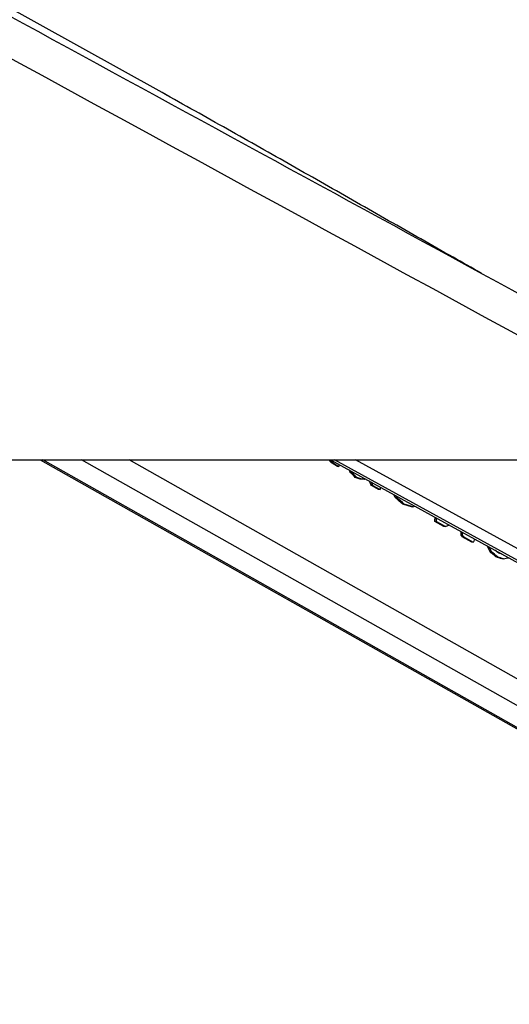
# Model space of a CAD drawing. Header units: millimetres. Extents: x 20 to 23339, y 40 to 19992.
# Tile 34 of 154: x 6322 to 6504, y 6410 to 6776. Entities that reach past the tile are written whole.
import ezdxf

# ---------------------------------------------------------------- set-up
doc = ezdxf.new("R2010")
doc.units = ezdxf.units.MM
doc.header["$LTSCALE"] = 2
doc.layers.add('COMPONENT_GEOMETRY', color=7, linetype='Continuous')
doc.styles.add('SLDTEXTSTYLE0', font='TXT', dxfattribs={"width": 0.75})
doc.dimstyles.new('SLDDIMSTYLE0', dxfattribs={"dimtxt": 100, "dimasz": 6.604, "dimexe": 0, "dimexo": 0.0625, "dimgap": 25, "dimtad": 0, "dimtih": 1, "dimtoh": 1, "dimdec": 0, "dimrnd": 1e-09, "dimzin": 12, "dimdsep": 46, "dimtxsty": 'SLDTEXTSTYLE0', "dimsah": 1, "dimcen": 0.09, "dimadec": 0, "dimazin": 3, "dimtfac": 1, "dimtdec": 0, "dimtofl": 0, "dimtmove": 0, "dimatfit": 3, "dimfxl": 1, "dimfrac": 2, "dimtolj": 1, "dimtzin": 12, "dimarcsym": 0})

# ---------------------------------------------------------------- blocks, each defined once
blk = doc.blocks.new('_D_4')
at = {"layer": 'COMPONENT_GEOMETRY', "color": 7}
for p, q in [((6638.52, 7959.49), (1620.27, 7959.49)), ((1626.62, 7959.49), (1626.62, 5191.33)), ((1426.55, 5171.02), (1396.09, 5171.02)), ((1396.09, 5171.02), (1396.09, 5012.27)), ((1826.69, 5171.02), (1857.16, 5171.02)), ((1857.16, 5171.02), (1857.16, 5012.27)), ((1396.09, 5012.27), (1426.55, 5012.27)), ((1857.16, 5012.27), (1826.69, 5012.27)), ((1626.62, 2094.49), (1626.62, 4862.65)), ((6459.75, 2094.49), (1620.27, 2094.49))]:
    blk.add_line(p, q, dxfattribs=at)
for points in [[(1626.62, 7959.49), (1625.61, 7952.89), (1627.64, 7952.89)], [(1626.62, 2094.49), (1627.64, 2101.1), (1625.61, 2101.1)]]:
    blk.add_solid(points, dxfattribs=at)
at = {"layer": 'COMPONENT_GEOMETRY', "color": 7, "char_height": 100, "attachment_point": 1, "style": 'SLDTEXTSTYLE0'}
for s, insert in [('9\'7.45"', (1426.55, 5141.18)), ('2933mm', (1353.85, 4991.56))]:
    blk.add_mtext(s, dxfattribs=dict(at, insert=insert))

msp = doc.modelspace()

# ---------------------------------------------------------------- linework, layer by layer
at = {"color": 7, "linetype": 'Continuous', "lineweight": 25}
for p, q in [((6374.84, 6748.91), (4581.99, 7744.75)), ((6376.75, 6747.85), (6374.84, 6748.91)), ((4051.92, 6612.47), (6591.82, 6612.47)), ((6329.53, 6612.47), (6572.01, 6475.53)), ((6437.75, 6611.88), (6437.18, 6611.88)), ((6437.42, 6612.47), (6527.99, 6562.64)), ((6438.6, 6611.12), (6438.03, 6611.12)), ((6440.02, 6610), (6438.03, 6611.12)), ((6438.6, 6611.12), (6440.58, 6610)), ((6440.58, 6610), (6440.78, 6610.62)), ((6440.58, 6610), (6440.02, 6610)), ((6445.36, 6607.76), (6444.8, 6607.76)), ((6447.23, 6605.87), (6446.66, 6605.87)), ((6448.67, 6605.3), (6448.11, 6605.3)), ((6450.05, 6605.22), (6449.48, 6605.22)), ((6451.93, 6604.48), (6451.93, 6604.48)), ((6453.23, 6602.86), (6452.66, 6602.86)), ((6455.35, 6601.34), (6452.66, 6602.86)), ((6453.23, 6602.86), (6455.91, 6601.34)), ((6455.91, 6601.34), (6455.35, 6601.34)), ((6455.91, 6601.34), (6456.17, 6602.15)), ((6462.07, 6598.36), (6461.51, 6598.36)), ((6464.86, 6595.91), (6464.3, 6595.91)), ((6468.1, 6594.96), (6467.54, 6594.96)), ((6476.8, 6589.54), (6476.23, 6589.54)), ((6479.59, 6587.65), (6476.23, 6589.54)), ((6476.8, 6589.54), (6480.15, 6587.65)), ((6480.15, 6587.65), (6479.59, 6587.65)), ((6486.54, 6585.25), (6485.97, 6585.25)), ((6486.6, 6584.29), (6486.03, 6584.29)), ((6487, 6583.79), (6486.43, 6583.79)), ((6489.95, 6581.8), (6486.43, 6583.79)), ((6487, 6583.79), (6490.52, 6581.8)), ((6490.52, 6581.8), (6489.95, 6581.8)), ((6497.22, 6578.42), (6496.66, 6578.42)), ((6499.54, 6576.33), (6498.97, 6576.33)), ((6501.77, 6575.63), (6501.21, 6575.63))]:
    msp.add_line(p, q, dxfattribs=at)
at = {"color": 8, "linetype": 'Continuous', "lineweight": 25}
for p, q in [((6573.85, 6475.06), (6330.55, 6612.47)), ((6588.24, 6475.06), (6344.94, 6612.47)), ((6595.43, 6480.95), (6362.56, 6612.47)), ((6525.09, 6565.09), (6438.96, 6612.47)), ((6524.54, 6569.68), (6446.76, 6612.47))]:
    msp.add_line(p, q, dxfattribs=at)
at = {"color": 7, "linetype": 'Continuous', "lineweight": 25}
for centre, major_axis, ratio, start_param, end_param in [((6272.47, 6624.95), (-77.61, 273.83), 0.555688, 4.509015, 4.511142), ((6238.36, 6644.22), (790.26, -681.04), 0.102331, 1.404326, 1.405437), ((6273.04, 6624.95), (-77.61, 273.83), 0.555688, 4.509015, 4.511142), ((6238.92, 6644.22), (790.26, -681.04), 0.102331, 1.404326, 1.405437), ((6277.37, 6622.19), (-143.44, 304.09), 0.446397, 4.458428, 4.460977), ((6256.26, 6634.11), (584.8, -561.71), 0.140198, 1.37609, 1.379434), ((6277.93, 6622.19), (-143.44, 304.09), 0.446397, 4.458428, 4.459746), ((6256.82, 6634.11), (584.8, -561.71), 0.140198, 1.37609, 1.379434), ((6357.6, 6576.88), (1478.57, -580.13), 0.037513, 1.524268, 1.525246), ((6358.16, 6576.88), (1478.57, -580.13), 0.037513, 1.524268, 1.525246), ((6309.71, 6603.92), (514.32, -26.88), 0.017336, 1.296483, 1.299264), ((6310.28, 6603.92), (514.32, -26.88), 0.017336, 1.296483, 1.299264), ((6301.56, 6608.85), (339.57, 70.03), 0.106457, 5.142914, 5.14412), ((6282.74, 6619.15), (-191.01, 329.88), 0.377355, 4.448988, 4.453812), ((6283.31, 6619.15), (-191.01, 329.88), 0.377355, 4.448988, 4.452598), ((6291.12, 6614.42), (-207.17, 339.07), 0.356928, 4.451377, 4.454746), ((6261.84, 6630.96), (822.75, -699.8), 0.098052, 1.406255, 1.409738), ((6291.69, 6614.42), (-207.17, 339.07), 0.356928, 4.451377, 4.453519), ((6262.41, 6630.96), (822.75, -699.8), 0.098052, 1.406255, 1.409738), ((6348.06, 6582.27), (937.64, -270.76), 0.046764, 1.456536, 1.460019), ((6348.62, 6582.27), (937.64, -270.76), 0.046764, 1.456536, 1.460019), ((6319.54, 6598.69), (336.61, 71.6), 0.11066, 5.14583, 5.148391), ((6314.68, 6601.11), (24.57, 239.15), 0.673536, 4.733207, 4.739475), ((6315.25, 6601.11), (24.57, 239.15), 0.673536, 4.733207, 4.738234), ((6330.09, 6592.73), (298.94, 91.34), 0.174915, 5.184037, 5.188862), ((6324.48, 6595.58), (31.61, 236.68), 0.676817, 4.759079, 4.761088), ((6322.76, 6596.55), (-36.69, 259.09), 0.616783, 4.578093, 4.581807), ((6323.32, 6596.55), (-36.69, 259.09), 0.616783, 4.578093, 4.581807), ((6306.51, 6605.73), (-390.46, 447.27), 0.209455, 4.483252, 4.484363), ((6307.07, 6605.73), (-390.46, 447.27), 0.209455, 4.483252, 4.484363), ((6333.49, 6590.81), (173.98, 161.72), 0.537717, 5.188551, 5.194414), ((6326.32, 6594.54), (-204.76, 337.68), 0.359886, 4.450879, 4.456655), ((6326.89, 6594.54), (-204.76, 337.68), 0.359886, 4.450879, 4.455427), ((6299.29, 6609.81), (767.87, -668.1), 0.10549, 1.400374, 1.403484), ((6299.85, 6609.81), (767.87, -668.1), 0.10549, 1.400374, 1.403484), ((6294.46, 6612.85), (1012.93, -809.17), 0.078554, 1.429503, 1.430984), ((6381.85, 6563.5), (1031.11, -324.44), 0.04556, 1.468654, 1.470274), ((6386.39, 6560.61), (1010.15, -312.42), 0.045874, 1.471087, 1.473312), ((6386.96, 6560.61), (1010.15, -312.42), 0.045874, 1.471087, 1.473312), ((6354.5, 6578.95), (353.5, 62.61), 0.088111, 5.126466, 5.132498)]:
    msp.add_ellipse(centre, major_axis=major_axis, ratio=ratio, start_param=start_param, end_param=end_param, dxfattribs=at)
for points, knots in [([(6591.82, 6612.47), (6385.14, 6725.29), (5990.82, 6940.55), (5458.3, 7231.57), (5063.47, 7447.73), (4787.38, 7599.42), (4635.48, 7683.21), (4552.76, 7729.14), (4538.7, 7736.95)], [0, 0, 0, 0, 0.301545, 0.575336, 0.777328, 0.878324, 0.97932, 1, 1, 1, 1]), ([(5436.47, 7258.52), (5540.43, 7201.78), (5679.05, 7126.12), (5886.93, 7012.69), (6060.15, 6918.18), (6257.49, 6810.53), (6444.29, 6708.62), (6561.81, 6644.52), (6620.57, 6612.47)], [0, 0, 0, 0, 0.263323, 0.351097, 0.526646, 0.702194, 0.851097, 1, 1, 1, 1]), ([(6493.53, 6681.77), (6490.02, 6683.75), (6482.55, 6687.97), (6471.07, 6694.49), (6459.12, 6701.28), (6447.18, 6708.08), (6435.23, 6714.88), (6423.27, 6721.68), (6411.27, 6728.48), (6399.22, 6735.28), (6387.13, 6742.07), (6378.92, 6746.64), (6374.84, 6748.91)], [0, 0, 0, 0, 0.092762, 0.197647, 0.301509, 0.40435, 0.506172, 0.606976, 0.706761, 0.805528, 0.903275, 1, 1, 1, 1])]:
    msp.add_open_spline(points, degree=3, knots=knots, dxfattribs=at)

# ---------------------------------------------------------------- dimensions: what is measured, and where the dimension line sits
at = {"layer": 'COMPONENT_GEOMETRY', "color": 7}
dim = msp.add_linear_dim(base=(1626.62, 7959.49), p1=(6462.29, 2094.49), p2=(6641.06, 7959.49), angle=90, dimstyle='SLDDIMSTYLE0', dxfattribs=at)
dim.commit()
dim.dimension.update_dxf_attribs({"geometry": '_D_4', "text_midpoint": (1626.62, 5026.99), "dimtype": 160})

doc.saveas('drawing.dxf')
